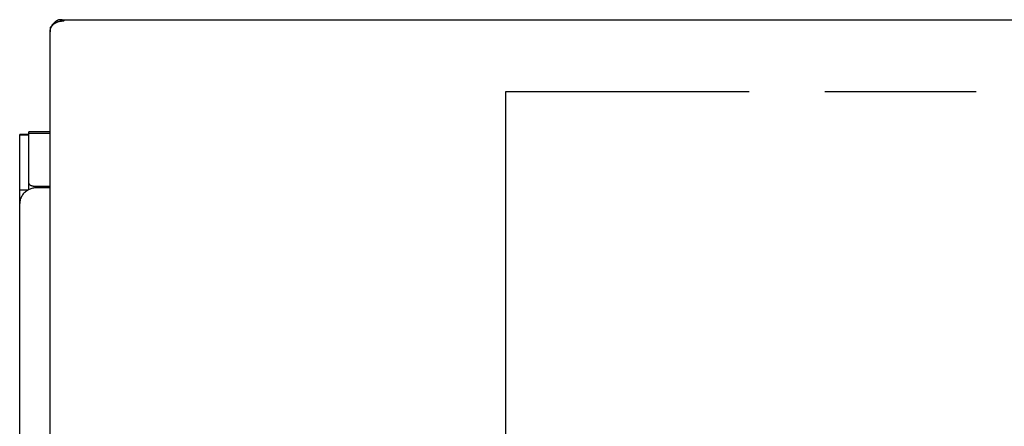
# Model space of a CAD drawing. Header units: inches. Extents: x 0 to 227, y 0 to 147.
# Tile 130 of 247: x 45.79 to 53.89, y 90.34 to 93.69. Entities that reach past the tile are written whole.
import ezdxf

# ---------------------------------------------------------------- set-up
doc = ezdxf.new("R2010")
doc.units = ezdxf.units.IN
doc.header["$LTSCALE"] = 12.466667
doc.header["$MEASUREMENT"] = 0
doc.linetypes.add('PHANTOM', pattern=[0.8, 0.45, -0.05, 0.1, -0.05, 0.1, -0.05])
doc.layers.get('0').update_dxf_attribs({"linetype": 'CONTINUOUS'})
doc.layers.add('AVAILABLE_DOOR_SPACE', color=7, linetype='CONTINUOUS')

msp = doc.modelspace()

# ---------------------------------------------------------------- linework, layer by layer
at = {"color": 3, "linetype": 'Continuous'}
for p, q in [((46.1198, 93.6877), (105.3258, 93.6877)), ((46.0353, 83.1097), (46.0353, 93.5885)), ((45.7853, 46.5577), (45.7853, 92.7411)), ((45.7854, 92.2845), (45.7853, 92.2844)), ((45.8635, 92.289), (45.8567, 92.2857)), ((46.0353, 92.3038), (45.9303, 92.3038)), ((45.8068, 92.2833), (45.8013, 92.2836))]:
    msp.add_line(p, q, dxfattribs=at)
at = {"color": 7, "linetype": 'Continuous'}
for p, q in [((46.0353, 93.6202), (46.0353, 93.5885)), ((45.8603, 92.7411), (45.7853, 92.7411)), ((45.8603, 92.7353), (45.7853, 92.7353)), ((45.8603, 92.2874), (45.8603, 92.7641)), ((46.0353, 92.7641), (45.8603, 92.7641)), ((46.0353, 92.7505), (45.8603, 92.7505)), ((45.8514, 92.2844), (45.7881, 92.2844)), ((45.9203, 92.3152), (45.9203, 92.3035)), ((45.9203, 92.3152), (46.0353, 92.3152))]:
    msp.add_line(p, q, dxfattribs=at)
at = {"color": 3, "linetype": 'Continuous'}
for points in [[(46.1198, 93.6877), (46.1185, 93.6877), (46.1163, 93.6876), (46.114, 93.6874), (46.1118, 93.687), (46.1095, 93.6866), (46.1073, 93.6861), (46.105, 93.6854), (46.1028, 93.6847), (46.1005, 93.6838), (46.0983, 93.6829), (46.096, 93.6818), (46.0938, 93.6807), (46.0915, 93.6794), (46.0893, 93.678), (46.087, 93.6766), (46.0848, 93.675), (46.0825, 93.6734), (46.0803, 93.6716), (46.078, 93.6698), (46.0758, 93.6679), (46.0735, 93.6659), (46.0713, 93.6638), (46.069, 93.6616), (46.0668, 93.6593), (46.0645, 93.657), (46.0623, 93.6545), (46.06, 93.652), (46.0578, 93.6495), (46.0555, 93.6468), (46.0533, 93.6441), (46.051, 93.6413), (46.0488, 93.6385), (46.0465, 93.6355), (46.0443, 93.6326), (46.042, 93.6296), (46.0398, 93.6265), (46.0375, 93.6233), (46.0353, 93.6202)], [(46.0353, 93.5885), (46.0353, 93.5912), (46.0355, 93.594), (46.0357, 93.5967), (46.0361, 93.5995), (46.0365, 93.6022), (46.0371, 93.6049), (46.0377, 93.6076), (46.0384, 93.6103), (46.0393, 93.6129), (46.0402, 93.6156), (46.0412, 93.6182), (46.0423, 93.6208), (46.0436, 93.6233), (46.0449, 93.6259), (46.0463, 93.6283), (46.0477, 93.6308), (46.0493, 93.6332), (46.051, 93.6356), (46.0527, 93.6379), (46.0545, 93.6402), (46.0564, 93.6424), (46.0584, 93.6446), (46.0605, 93.6467), (46.0627, 93.6487), (46.0649, 93.6507), (46.0672, 93.6527), (46.0696, 93.6546), (46.072, 93.6564), (46.0745, 93.6581), (46.0771, 93.6598), (46.0797, 93.6614), (46.0824, 93.663), (46.0852, 93.6645), (46.088, 93.6659), (46.0909, 93.6672), (46.0938, 93.6685), (46.0968, 93.6696), (46.0998, 93.6707), (46.1028, 93.6717), (46.1059, 93.6727), (46.1091, 93.6735), (46.1123, 93.6743), (46.1155, 93.675), (46.1187, 93.6756), (46.122, 93.6761), (46.1253, 93.6765), (46.1286, 93.6769), (46.132, 93.6771), (46.1353, 93.6773), (46.1387, 93.6773), (46.1421, 93.6773), (46.1455, 93.6772), (46.1489, 93.677), (46.1523, 93.6767)], [(46.1523, 93.6767), (46.15, 93.6782), (46.1478, 93.6795), (46.1455, 93.6808), (46.1433, 93.6819), (46.141, 93.683), (46.1388, 93.6839), (46.1365, 93.6848), (46.1343, 93.6855), (46.132, 93.6861), (46.1298, 93.6867), (46.1275, 93.6871), (46.1253, 93.6874), (46.123, 93.6876), (46.1208, 93.6877), (46.1198, 93.6877)], [(45.7891, 92.2844), (45.7879, 92.2845), (45.787, 92.2845), (45.7863, 92.2845), (45.7857, 92.2845), (45.7854, 92.2845)], [(45.8567, 92.2857), (45.8488, 92.2811), (45.8412, 92.2761), (45.8339, 92.2706), (45.8271, 92.2647), (45.8207, 92.2585), (45.8148, 92.2519), (45.8093, 92.2449), (45.8044, 92.2376), (45.8, 92.2301), (45.7962, 92.2223), (45.7929, 92.2143), (45.7902, 92.2062), (45.788, 92.1978), (45.7865, 92.1894)], [(45.8013, 92.2836), (45.7921, 92.2842), (45.7891, 92.2844)], [(45.8511, 92.2844), (45.8479, 92.2839), (45.8443, 92.2835), (45.8406, 92.2832), (45.8367, 92.283), (45.8326, 92.2829), (45.8286, 92.2828), (45.8246, 92.2828), (45.8208, 92.2829), (45.817, 92.2829), (45.8134, 92.2831), (45.81, 92.2832), (45.8068, 92.2833)], [(45.8567, 92.2857), (45.8541, 92.285), (45.8511, 92.2844)], [(45.9303, 92.3038), (45.9226, 92.3036), (45.9149, 92.3031), (45.9072, 92.3021), (45.8997, 92.3009), (45.8922, 92.2992), (45.8848, 92.2972), (45.8775, 92.2948), (45.8704, 92.2921), (45.8635, 92.289)], [(45.7865, 92.1894), (45.7856, 92.1809), (45.7853, 92.1724)]]:
    msp.add_lwpolyline(points, dxfattribs=at)
at = {"color": 7, "linetype": 'Continuous'}
msp.add_lwpolyline([(45.8603, 92.3406), (45.8605, 92.3386), (45.861, 92.3366), (45.8619, 92.3347), (45.8632, 92.3328), (45.8649, 92.3309), (45.8668, 92.3291), (45.8691, 92.3273), (45.8717, 92.3257), (45.8747, 92.3241), (45.8779, 92.3227), (45.8813, 92.3213), (45.885, 92.3201), (45.8889, 92.319), (45.8931, 92.318), (45.8973, 92.3172), (45.9017, 92.3165), (45.9063, 92.3159), (45.9109, 92.3155), (45.9156, 92.3153), (45.9203, 92.3152)], dxfattribs=at)
at = {"layer": 'AVAILABLE_DOOR_SPACE', "color": 4, "linetype": 'PHANTOM'}
for p, q in [((49.7853, 93.0923), (49.7853, 89.2887)), ((101.6603, 93.0923), (49.7853, 93.0923))]:
    msp.add_line(p, q, dxfattribs=at)

doc.saveas('drawing.dxf')
